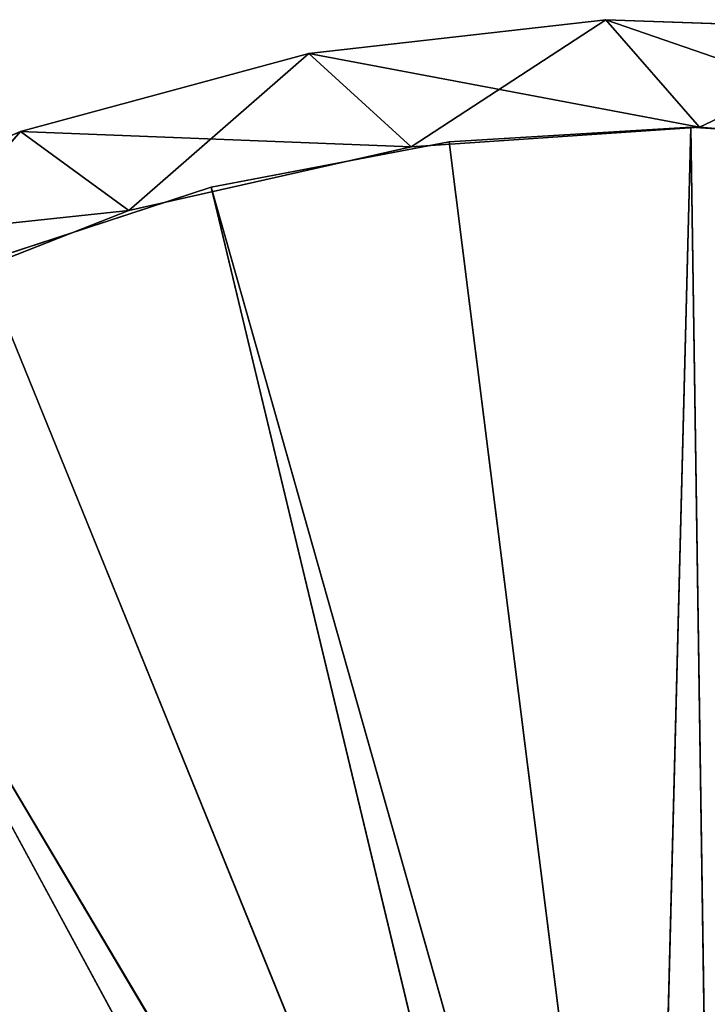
# Model space of a CAD drawing. Extents: x 396.9 to 451.9, y 0 to 55.
# Tile 247 of 256: x 415.2 to 424.7, y 41.4 to 55. Entities that reach past the tile are written whole.
import ezdxf

# ---------------------------------------------------------------- set-up
doc = ezdxf.new("R2010")
doc.units = 0
doc.header["$LTSCALE"] = 25.4
doc.layers.get('0').update_dxf_attribs({"color": 13, "linetype": 'CONTINUOUS'})

# ---------------------------------------------------------------- blocks, each defined once
blk = doc.blocks.new('LASER-490-8796-8797-8798_S')
at = {"color": 0}
for p, q in [((24.044, 13.747, 111.307), (34.585, 33.239, 111.307)), ((24.044, 13.747, 111.307), (34.585, 33.239, 111.307)), ((24.044, 13.747, 112.107), (34.585, 33.239, 112.107)), ((24.044, 13.747, 112.107), (34.585, 33.239, 112.107)), ((35.382, 32.832, 111.307), (24.044, 13.747, 111.307)), ((35.382, 32.832, 111.307), (24.044, 13.747, 111.307)), ((24.044, 13.747, 112.107), (35.382, 32.832, 112.107)), ((24.044, 13.747, 112.107), (35.382, 32.832, 112.107)), ((27.051, 12.312, 111.307), (35.382, 32.832, 111.307)), ((27.051, 12.312, 111.307), (35.382, 32.832, 111.307)), ((27.051, 12.312, 112.107), (35.382, 32.832, 112.107)), ((27.051, 12.312, 112.107), (35.382, 32.832, 112.107)), ((30.217, 11.274, 111.307), (35.382, 32.832, 111.307)), ((30.217, 11.274, 111.307), (35.382, 32.832, 111.307)), ((35.382, 32.832, 112.107), (30.217, 11.274, 112.107)), ((35.382, 32.832, 112.107), (30.217, 11.274, 112.107)), ((36.252, 32.621, 111.307), (30.217, 11.274, 111.307)), ((36.252, 32.621, 111.307), (30.217, 11.274, 111.307)), ((30.217, 11.274, 112.107), (36.252, 32.621, 112.107)), ((30.217, 11.274, 112.107), (36.252, 32.621, 112.107)), ((33.489, 10.649, 111.307), (36.252, 32.621, 111.307)), ((33.489, 10.649, 111.307), (36.252, 32.621, 111.307)), ((33.489, 10.649, 112.107), (36.252, 32.621, 112.107)), ((33.489, 10.649, 112.107), (36.252, 32.621, 112.107)), ((36.815, 10.447, 111.307), (36.252, 32.621, 111.307)), ((36.815, 10.447, 111.307), (36.252, 32.621, 111.307)), ((36.252, 32.621, 112.107), (36.815, 10.447, 112.107)), ((36.252, 32.621, 112.107), (36.815, 10.447, 112.107)), ((37.147, 32.615, 111.307), (36.815, 10.447, 111.307)), ((37.147, 32.615, 111.307), (36.815, 10.447, 111.307)), ((36.815, 10.447, 112.107), (37.147, 32.615, 112.107)), ((36.815, 10.447, 112.107), (37.147, 32.615, 112.107)), ((30.217, 11.274, 111.307), (27.051, 12.312, 111.307)), ((27.051, 12.312, 112.107), (30.217, 11.274, 112.107)), ((30.217, 11.274, 111.307), (27.051, 12.312, 111.307)), ((30.217, 11.274, 111.307), (27.051, 12.312, 112.107)), ((30.217, 11.274, 111.307), (27.051, 12.312, 112.107)), ((27.051, 12.312, 112.107), (30.217, 11.274, 112.107)), ((33.489, 10.649, 111.307), (30.217, 11.274, 111.307)), ((30.217, 11.274, 112.107), (33.489, 10.649, 112.107)), ((30.217, 11.274, 111.307), (30.217, 11.274, 112.107)), ((30.217, 11.274, 111.307), (30.217, 11.274, 112.107)), ((33.489, 10.649, 111.307), (30.217, 11.274, 111.307)), ((33.489, 10.649, 111.307), (30.217, 11.274, 112.107)), ((33.489, 10.649, 111.307), (30.217, 11.274, 112.107)), ((30.217, 11.274, 112.107), (33.489, 10.649, 112.107)), ((36.815, 10.447, 111.307), (33.489, 10.649, 111.307)), ((33.489, 10.649, 112.107), (36.815, 10.447, 112.107)), ((33.489, 10.649, 111.307), (33.489, 10.649, 112.107)), ((33.489, 10.649, 111.307), (33.489, 10.649, 112.107)), ((36.815, 10.447, 111.307), (33.489, 10.649, 111.307)), ((36.815, 10.447, 111.307), (33.489, 10.649, 112.107)), ((36.815, 10.447, 111.307), (33.489, 10.649, 112.107)), ((33.489, 10.649, 112.107), (36.815, 10.447, 112.107)), ((40.139, 10.672, 111.307), (36.815, 10.447, 111.307)), ((36.815, 10.447, 112.107), (40.139, 10.672, 112.107)), ((40.139, 10.672, 111.307), (36.815, 10.447, 111.307)), ((40.139, 10.672, 111.307), (36.815, 10.447, 112.107)), ((40.139, 10.672, 111.307), (36.815, 10.447, 112.107)), ((36.815, 10.447, 112.107), (40.139, 10.672, 112.107)), ((36.815, 10.447, 111.307), (36.815, 10.447, 112.107)), ((36.815, 10.447, 111.307), (36.815, 10.447, 112.107))]:
    blk.add_line(p, q, dxfattribs=at)
at = {"color": 7}
for p, q in [((29.082, 11.595, 38.107), (25.378, 13.052, 114.107)), ((25.378, 13.052, 114.107), (29.082, 11.595, 114.107)), ((29.082, 11.595, 38.107), (25.378, 13.052, 114.107)), ((29.082, 11.595, 38.107), (25.378, 13.052, 38.107)), ((25.378, 13.052, 114.107), (29.082, 11.595, 114.107)), ((27.593, 10.506, 38.107), (25.378, 13.052, 38.107)), ((29.082, 11.595, 38.107), (25.378, 13.052, 38.107)), ((27.593, 10.506, 38.107), (25.378, 13.052, 38.107)), ((23.829, 12.157, 114.107), (29.082, 11.595, 114.107)), ((23.829, 12.157, 114.107), (29.082, 11.595, 114.107)), ((23.829, 12.157, 114.107), (27.593, 10.506, 114.107)), ((27.593, 10.506, 38.107), (23.829, 12.157, 38.107)), ((23.829, 12.157, 114.107), (27.593, 10.506, 114.107)), ((23.829, 12.157, 114.107), (27.593, 10.506, 38.107)), ((23.829, 12.157, 114.107), (27.593, 10.506, 38.107)), ((27.593, 10.506, 38.107), (23.829, 12.157, 38.107)), ((27.593, 10.506, 114.107), (29.082, 11.595, 114.107)), ((27.593, 10.506, 114.107), (29.082, 11.595, 114.107)), ((27.593, 10.506, 38.107), (29.082, 11.595, 38.107)), ((27.593, 10.506, 38.107), (29.082, 11.595, 38.107)), ((32.965, 10.72, 38.107), (29.082, 11.595, 114.107)), ((29.082, 11.595, 114.107), (32.965, 10.72, 114.107)), ((32.965, 10.72, 38.107), (29.082, 11.595, 114.107)), ((32.965, 10.72, 38.107), (29.082, 11.595, 38.107)), ((29.082, 11.595, 38.107), (29.082, 11.595, 114.107)), ((29.082, 11.595, 38.107), (29.082, 11.595, 114.107)), ((29.082, 11.595, 114.107), (32.965, 10.72, 114.107)), ((31.561, 9.435, 38.107), (29.082, 11.595, 38.107)), ((32.965, 10.72, 38.107), (29.082, 11.595, 38.107)), ((31.561, 9.435, 38.107), (29.082, 11.595, 38.107)), ((27.593, 10.506, 114.107), (32.965, 10.72, 114.107)), ((27.593, 10.506, 114.107), (32.965, 10.72, 114.107)), ((31.561, 9.435, 114.107), (32.965, 10.72, 114.107)), ((31.561, 9.435, 114.107), (32.965, 10.72, 114.107)), ((31.561, 9.435, 38.107), (32.965, 10.72, 38.107)), ((31.561, 9.435, 38.107), (32.965, 10.72, 38.107)), ((36.936, 10.448, 38.107), (32.965, 10.72, 114.107)), ((32.965, 10.72, 114.107), (36.936, 10.448, 114.107)), ((36.936, 10.448, 38.107), (32.965, 10.72, 114.107)), ((36.936, 10.448, 38.107), (32.965, 10.72, 38.107)), ((32.965, 10.72, 38.107), (32.965, 10.72, 114.107)), ((32.965, 10.72, 38.107), (32.965, 10.72, 114.107)), ((32.965, 10.72, 114.107), (36.936, 10.448, 114.107)), ((35.645, 8.968, 38.107), (32.965, 10.72, 38.107)), ((36.936, 10.448, 38.107), (32.965, 10.72, 38.107)), ((35.645, 8.968, 38.107), (32.965, 10.72, 38.107)), ((35.645, 8.968, 114.107), (40.903, 10.785, 114.107)), ((35.645, 8.968, 114.107), (40.903, 10.785, 114.107)), ((40.903, 10.785, 38.107), (36.936, 10.448, 114.107)), ((36.936, 10.448, 114.107), (40.903, 10.785, 114.107)), ((40.903, 10.785, 38.107), (36.936, 10.448, 114.107)), ((40.903, 10.785, 38.107), (36.936, 10.448, 38.107)), ((36.936, 10.448, 114.107), (40.903, 10.785, 114.107)), ((40.903, 10.785, 38.107), (36.936, 10.448, 38.107)), ((27.593, 10.506, 114.107), (31.561, 9.435, 114.107)), ((31.561, 9.435, 38.107), (27.593, 10.506, 38.107)), ((27.593, 10.506, 114.107), (31.561, 9.435, 114.107)), ((27.593, 10.506, 114.107), (31.561, 9.435, 38.107)), ((27.593, 10.506, 114.107), (31.561, 9.435, 38.107)), ((27.593, 10.506, 114.107), (27.593, 10.506, 38.107)), ((31.561, 9.435, 38.107), (27.593, 10.506, 38.107)), ((27.593, 10.506, 114.107), (27.593, 10.506, 38.107)), ((31.561, 9.435, 114.107), (36.936, 10.448, 114.107)), ((31.561, 9.435, 114.107), (36.936, 10.448, 114.107)), ((35.645, 8.968, 114.107), (36.936, 10.448, 114.107)), ((35.645, 8.968, 114.107), (36.936, 10.448, 114.107)), ((35.645, 8.968, 38.107), (36.936, 10.448, 38.107)), ((35.645, 8.968, 38.107), (36.936, 10.448, 38.107)), ((36.936, 10.448, 38.107), (36.936, 10.448, 114.107)), ((36.936, 10.448, 38.107), (36.936, 10.448, 114.107)), ((39.752, 9.114, 38.107), (36.936, 10.448, 38.107)), ((39.752, 9.114, 38.107), (36.936, 10.448, 38.107)), ((31.561, 9.435, 114.107), (35.645, 8.968, 114.107)), ((35.645, 8.968, 38.107), (31.561, 9.435, 38.107)), ((31.561, 9.435, 114.107), (35.645, 8.968, 114.107)), ((31.561, 9.435, 114.107), (35.645, 8.968, 38.107)), ((31.561, 9.435, 114.107), (35.645, 8.968, 38.107)), ((31.561, 9.435, 114.107), (31.561, 9.435, 38.107)), ((35.645, 8.968, 38.107), (31.561, 9.435, 38.107)), ((31.561, 9.435, 114.107), (31.561, 9.435, 38.107)), ((35.645, 8.968, 114.107), (39.752, 9.114, 114.107)), ((39.752, 9.114, 38.107), (35.645, 8.968, 38.107)), ((35.645, 8.968, 114.107), (39.752, 9.114, 114.107)), ((35.645, 8.968, 114.107), (39.752, 9.114, 38.107)), ((35.645, 8.968, 114.107), (39.752, 9.114, 38.107)), ((39.752, 9.114, 38.107), (35.645, 8.968, 38.107)), ((35.645, 8.968, 114.107), (35.645, 8.968, 38.107)), ((35.645, 8.968, 114.107), (35.645, 8.968, 38.107))]:
    blk.add_line(p, q, dxfattribs=at)
at = {"color": 0}
mesh = blk.add_polyface(dxfattribs=at)
corners = [(33.372, 34.539, 111.307), (16.452, 20.164, 111.307), (14.537, 22.89, 111.307)]
mesh.append_faces([[corners[k] for k in face] for face in [(0, 1, 2)]], dxfattribs={"color": 0})
mesh = blk.add_polyface(dxfattribs=at)
corners = [(33.372, 34.539, 112.107), (14.537, 22.89, 112.107), (16.452, 20.164, 112.107)]
mesh.append_faces([[corners[k] for k in face] for face in [(0, 1, 2)]], dxfattribs={"color": 0})
mesh = blk.add_polyface(dxfattribs=at)
corners = [(33.903, 33.818, 111.307), (16.452, 20.164, 111.307), (33.372, 34.539, 111.307)]
mesh.append_faces([[corners[k] for k in face] for face in [(0, 1, 2)]], dxfattribs={"color": 0})
mesh = blk.add_polyface(dxfattribs=at)
corners = [(33.903, 33.818, 112.107), (33.372, 34.539, 112.107), (16.452, 20.164, 112.107)]
mesh.append_faces([[corners[k] for k in face] for face in [(0, 1, 2)]], dxfattribs={"color": 0})
mesh = blk.add_polyface(dxfattribs=at)
corners = [(33.903, 33.818, 111.307), (18.701, 17.706, 111.307), (16.452, 20.164, 111.307)]
mesh.append_faces([[corners[k] for k in face] for face in [(0, 1, 2)]], dxfattribs={"color": 0})
mesh = blk.add_polyface(dxfattribs=at)
corners = [(33.903, 33.818, 112.107), (16.452, 20.164, 112.107), (18.701, 17.706, 112.107)]
mesh.append_faces([[corners[k] for k in face] for face in [(0, 1, 2)]], dxfattribs={"color": 0})
mesh = blk.add_polyface(dxfattribs=at)
corners = [(33.903, 33.818, 111.307), (21.245, 15.555, 111.307), (18.701, 17.706, 111.307)]
mesh.append_faces([[corners[k] for k in face] for face in [(0, 1, 2)]], dxfattribs={"color": 0})
mesh = blk.add_polyface(dxfattribs=at)
corners = [(34.585, 33.239, 112.107), (33.903, 33.818, 112.107), (18.701, 17.706, 112.107)]
mesh.append_faces([[corners[k] for k in face] for face in [(0, 1, 2)]], dxfattribs={"color": 0})
mesh = blk.add_polyface(dxfattribs=at)
corners = [(34.585, 33.239, 111.307), (21.245, 15.555, 111.307), (33.903, 33.818, 111.307)]
mesh.append_faces([[corners[k] for k in face] for face in [(0, 1, 2)]], dxfattribs={"color": 0})
mesh = blk.add_polyface(dxfattribs=at)
corners = [(34.585, 33.239, 112.107), (18.701, 17.706, 112.107), (21.245, 15.555, 112.107)]
mesh.append_faces([[corners[k] for k in face] for face in [(0, 1, 2)]], dxfattribs={"color": 0})
mesh = blk.add_polyface(dxfattribs=at)
corners = [(34.585, 33.239, 111.307), (24.044, 13.747, 111.307), (21.245, 15.555, 111.307)]
mesh.append_faces([[corners[k] for k in face] for face in [(0, 1, 2)]], dxfattribs={"color": 0})
mesh = blk.add_polyface(dxfattribs=at)
corners = [(34.585, 33.239, 112.107), (21.245, 15.555, 112.107), (24.044, 13.747, 112.107)]
mesh.append_faces([[corners[k] for k in face] for face in [(0, 1, 2)]], dxfattribs={"color": 0})
mesh = blk.add_polyface(dxfattribs=at)
corners = [(35.382, 32.832, 111.307), (24.044, 13.747, 111.307), (34.585, 33.239, 111.307)]
mesh.append_faces([[corners[k] for k in face] for face in [(0, 1, 2)]], dxfattribs={"color": 0})
mesh = blk.add_polyface(dxfattribs=at)
corners = [(35.382, 32.832, 112.107), (34.585, 33.239, 112.107), (24.044, 13.747, 112.107)]
mesh.append_faces([[corners[k] for k in face] for face in [(0, 1, 2)]], dxfattribs={"color": 0})
mesh = blk.add_polyface(dxfattribs=at)
corners = [(35.382, 32.832, 111.307), (27.051, 12.312, 111.307), (24.044, 13.747, 111.307)]
mesh.append_faces([[corners[k] for k in face] for face in [(0, 1, 2)]], dxfattribs={"color": 0})
mesh = blk.add_polyface(dxfattribs=at)
corners = [(35.382, 32.832, 112.107), (24.044, 13.747, 112.107), (27.051, 12.312, 112.107)]
mesh.append_faces([[corners[k] for k in face] for face in [(0, 1, 2)]], dxfattribs={"color": 0})
mesh = blk.add_polyface(dxfattribs=at)
corners = [(35.382, 32.832, 111.307), (30.217, 11.274, 111.307), (27.051, 12.312, 111.307)]
mesh.append_faces([[corners[k] for k in face] for face in [(0, 1, 2)]], dxfattribs={"color": 0})
mesh = blk.add_polyface(dxfattribs=at)
corners = [(35.382, 32.832, 112.107), (27.051, 12.312, 112.107), (30.217, 11.274, 112.107)]
mesh.append_faces([[corners[k] for k in face] for face in [(0, 1, 2)]], dxfattribs={"color": 0})
mesh = blk.add_polyface(dxfattribs=at)
corners = [(36.252, 32.621, 111.307), (30.217, 11.274, 111.307), (35.382, 32.832, 111.307)]
mesh.append_faces([[corners[k] for k in face] for face in [(0, 1, 2)]], dxfattribs={"color": 0})
mesh = blk.add_polyface(dxfattribs=at)
corners = [(36.252, 32.621, 112.107), (35.382, 32.832, 112.107), (30.217, 11.274, 112.107)]
mesh.append_faces([[corners[k] for k in face] for face in [(0, 1, 2)]], dxfattribs={"color": 0})
mesh = blk.add_polyface(dxfattribs=at)
corners = [(36.252, 32.621, 111.307), (33.489, 10.649, 111.307), (30.217, 11.274, 111.307)]
mesh.append_faces([[corners[k] for k in face] for face in [(0, 1, 2)]], dxfattribs={"color": 0})
mesh = blk.add_polyface(dxfattribs=at)
corners = [(36.252, 32.621, 112.107), (30.217, 11.274, 112.107), (33.489, 10.649, 112.107)]
mesh.append_faces([[corners[k] for k in face] for face in [(0, 1, 2)]], dxfattribs={"color": 0})
mesh = blk.add_polyface(dxfattribs=at)
corners = [(36.815, 10.447, 111.307), (33.489, 10.649, 111.307), (36.252, 32.621, 111.307)]
mesh.append_faces([[corners[k] for k in face] for face in [(0, 1, 2)]], dxfattribs={"color": 0})
mesh = blk.add_polyface(dxfattribs=at)
corners = [(36.815, 10.447, 112.107), (36.252, 32.621, 112.107), (33.489, 10.649, 112.107)]
mesh.append_faces([[corners[k] for k in face] for face in [(0, 1, 2)]], dxfattribs={"color": 0})
mesh = blk.add_polyface(dxfattribs=at)
corners = [(37.147, 32.615, 111.307), (36.815, 10.447, 111.307), (36.252, 32.621, 111.307)]
mesh.append_faces([[corners[k] for k in face] for face in [(0, 1, 2)]], dxfattribs={"color": 0})
mesh = blk.add_polyface(dxfattribs=at)
corners = [(37.147, 32.615, 112.107), (36.252, 32.621, 112.107), (36.815, 10.447, 112.107)]
mesh.append_faces([[corners[k] for k in face] for face in [(0, 1, 2)]], dxfattribs={"color": 0})
mesh = blk.add_polyface(dxfattribs=at)
corners = [(40.139, 10.672, 111.307), (36.815, 10.447, 111.307), (37.147, 32.615, 111.307)]
mesh.append_faces([[corners[k] for k in face] for face in [(0, 1, 2)]], dxfattribs={"color": 0})
mesh = blk.add_polyface(dxfattribs=at)
corners = [(40.139, 10.672, 112.107), (37.147, 32.615, 112.107), (36.815, 10.447, 112.107)]
mesh.append_faces([[corners[k] for k in face] for face in [(0, 1, 2)]], dxfattribs={"color": 0})
at = {"color": 7}
mesh = blk.add_polyface(dxfattribs=at)
corners = [(29.082, 11.595, 114.107), (25.378, 13.052, 114.107), (23.829, 12.157, 114.107)]
mesh.append_faces([[corners[k] for k in face] for face in [(0, 1, 2)]], dxfattribs={"color": 7})
mesh = blk.add_polyface(dxfattribs=at)
corners = [(27.593, 10.506, 38.107), (23.829, 12.157, 38.107), (25.378, 13.052, 38.107)]
mesh.append_faces([[corners[k] for k in face] for face in [(0, 1, 2)]], dxfattribs={"color": 7})
mesh = blk.add_polyface(dxfattribs=at)
corners = [(29.082, 11.595, 114.107), (29.082, 11.595, 38.107), (25.378, 13.052, 114.107)]
mesh.append_faces([[corners[k] for k in face] for face in [(0, 1, 2)]], dxfattribs={"color": 7})
mesh = blk.add_polyface(dxfattribs=at)
corners = [(25.378, 13.052, 114.107), (29.082, 11.595, 38.107), (25.378, 13.052, 38.107)]
mesh.append_faces([[corners[k] for k in face] for face in [(0, 1, 2)]], dxfattribs={"color": 7})
mesh = blk.add_polyface(dxfattribs=at)
corners = [(29.082, 11.595, 38.107), (27.593, 10.506, 38.107), (25.378, 13.052, 38.107)]
mesh.append_faces([[corners[k] for k in face] for face in [(0, 1, 2)]], dxfattribs={"color": 7})
at = {"color": 0}
mesh = blk.add_polyface(dxfattribs=at)
corners = [(27.051, 12.312, 112.107), (27.051, 12.312, 111.307), (30.217, 11.274, 111.307)]
mesh.append_faces([[corners[k] for k in face] for face in [(0, 1, 2)]], dxfattribs={"color": 0})
mesh = blk.add_polyface(dxfattribs=at)
corners = [(27.051, 12.312, 112.107), (30.217, 11.274, 111.307), (30.217, 11.274, 112.107)]
mesh.append_faces([[corners[k] for k in face] for face in [(0, 1, 2)]], dxfattribs={"color": 0})
at = {"color": 7}
mesh = blk.add_polyface(dxfattribs=at)
corners = [(29.082, 11.595, 114.107), (23.829, 12.157, 114.107), (27.593, 10.506, 114.107)]
mesh.append_faces([[corners[k] for k in face] for face in [(0, 1, 2)]], dxfattribs={"color": 7})
mesh = blk.add_polyface(dxfattribs=at)
corners = [(23.829, 12.157, 114.107), (27.593, 10.506, 38.107), (27.593, 10.506, 114.107)]
mesh.append_faces([[corners[k] for k in face] for face in [(0, 1, 2)]], dxfattribs={"color": 7})
mesh = blk.add_polyface(dxfattribs=at)
corners = [(23.829, 12.157, 114.107), (23.829, 12.157, 38.107), (27.593, 10.506, 38.107)]
mesh.append_faces([[corners[k] for k in face] for face in [(0, 1, 2)]], dxfattribs={"color": 7})
mesh = blk.add_polyface(dxfattribs=at)
corners = [(32.965, 10.72, 114.107), (29.082, 11.595, 114.107), (27.593, 10.506, 114.107)]
mesh.append_faces([[corners[k] for k in face] for face in [(0, 1, 2)]], dxfattribs={"color": 7})
mesh = blk.add_polyface(dxfattribs=at)
corners = [(31.561, 9.435, 38.107), (27.593, 10.506, 38.107), (29.082, 11.595, 38.107)]
mesh.append_faces([[corners[k] for k in face] for face in [(0, 1, 2)]], dxfattribs={"color": 7})
mesh = blk.add_polyface(dxfattribs=at)
corners = [(32.965, 10.72, 114.107), (32.965, 10.72, 38.107), (29.082, 11.595, 114.107)]
mesh.append_faces([[corners[k] for k in face] for face in [(0, 1, 2)]], dxfattribs={"color": 7})
mesh = blk.add_polyface(dxfattribs=at)
corners = [(29.082, 11.595, 114.107), (32.965, 10.72, 38.107), (29.082, 11.595, 38.107)]
mesh.append_faces([[corners[k] for k in face] for face in [(0, 1, 2)]], dxfattribs={"color": 7})
mesh = blk.add_polyface(dxfattribs=at)
corners = [(32.965, 10.72, 38.107), (31.561, 9.435, 38.107), (29.082, 11.595, 38.107)]
mesh.append_faces([[corners[k] for k in face] for face in [(0, 1, 2)]], dxfattribs={"color": 7})
at = {"color": 0}
mesh = blk.add_polyface(dxfattribs=at)
corners = [(30.217, 11.274, 112.107), (30.217, 11.274, 111.307), (33.489, 10.649, 111.307)]
mesh.append_faces([[corners[k] for k in face] for face in [(0, 1, 2)]], dxfattribs={"color": 0})
mesh = blk.add_polyface(dxfattribs=at)
corners = [(30.217, 11.274, 112.107), (33.489, 10.649, 111.307), (33.489, 10.649, 112.107)]
mesh.append_faces([[corners[k] for k in face] for face in [(0, 1, 2)]], dxfattribs={"color": 0})
at = {"color": 7}
mesh = blk.add_polyface(dxfattribs=at)
corners = [(32.965, 10.72, 114.107), (27.593, 10.506, 114.107), (31.561, 9.435, 114.107)]
mesh.append_faces([[corners[k] for k in face] for face in [(0, 1, 2)]], dxfattribs={"color": 7})
mesh = blk.add_polyface(dxfattribs=at)
corners = [(36.936, 10.448, 114.107), (32.965, 10.72, 114.107), (31.561, 9.435, 114.107)]
mesh.append_faces([[corners[k] for k in face] for face in [(0, 1, 2)]], dxfattribs={"color": 7})
mesh = blk.add_polyface(dxfattribs=at)
corners = [(35.645, 8.968, 38.107), (31.561, 9.435, 38.107), (32.965, 10.72, 38.107)]
mesh.append_faces([[corners[k] for k in face] for face in [(0, 1, 2)]], dxfattribs={"color": 7})
mesh = blk.add_polyface(dxfattribs=at)
corners = [(36.936, 10.448, 114.107), (36.936, 10.448, 38.107), (32.965, 10.72, 114.107)]
mesh.append_faces([[corners[k] for k in face] for face in [(0, 1, 2)]], dxfattribs={"color": 7})
mesh = blk.add_polyface(dxfattribs=at)
corners = [(32.965, 10.72, 114.107), (36.936, 10.448, 38.107), (32.965, 10.72, 38.107)]
mesh.append_faces([[corners[k] for k in face] for face in [(0, 1, 2)]], dxfattribs={"color": 7})
mesh = blk.add_polyface(dxfattribs=at)
corners = [(36.936, 10.448, 38.107), (35.645, 8.968, 38.107), (32.965, 10.72, 38.107)]
mesh.append_faces([[corners[k] for k in face] for face in [(0, 1, 2)]], dxfattribs={"color": 7})
mesh = blk.add_polyface(dxfattribs=at)
corners = [(40.903, 10.785, 114.107), (36.936, 10.448, 114.107), (35.645, 8.968, 114.107)]
mesh.append_faces([[corners[k] for k in face] for face in [(0, 1, 2)]], dxfattribs={"color": 7})
mesh = blk.add_polyface(dxfattribs=at)
corners = [(40.903, 10.785, 114.107), (35.645, 8.968, 114.107), (39.752, 9.114, 114.107)]
mesh.append_faces([[corners[k] for k in face] for face in [(0, 1, 2)]], dxfattribs={"color": 7})
mesh = blk.add_polyface(dxfattribs=at)
corners = [(40.903, 10.785, 114.107), (40.903, 10.785, 38.107), (36.936, 10.448, 114.107)]
mesh.append_faces([[corners[k] for k in face] for face in [(0, 1, 2)]], dxfattribs={"color": 7})
mesh = blk.add_polyface(dxfattribs=at)
corners = [(36.936, 10.448, 114.107), (40.903, 10.785, 38.107), (36.936, 10.448, 38.107)]
mesh.append_faces([[corners[k] for k in face] for face in [(0, 1, 2)]], dxfattribs={"color": 7})
mesh = blk.add_polyface(dxfattribs=at)
corners = [(40.903, 10.785, 38.107), (39.752, 9.114, 38.107), (36.936, 10.448, 38.107)]
mesh.append_faces([[corners[k] for k in face] for face in [(0, 1, 2)]], dxfattribs={"color": 7})
at = {"color": 0}
mesh = blk.add_polyface(dxfattribs=at)
corners = [(33.489, 10.649, 112.107), (33.489, 10.649, 111.307), (36.815, 10.447, 111.307)]
mesh.append_faces([[corners[k] for k in face] for face in [(0, 1, 2)]], dxfattribs={"color": 0})
mesh = blk.add_polyface(dxfattribs=at)
corners = [(33.489, 10.649, 112.107), (36.815, 10.447, 111.307), (36.815, 10.447, 112.107)]
mesh.append_faces([[corners[k] for k in face] for face in [(0, 1, 2)]], dxfattribs={"color": 0})
mesh = blk.add_polyface(dxfattribs=at)
corners = [(36.815, 10.447, 112.107), (36.815, 10.447, 111.307), (40.139, 10.672, 111.307)]
mesh.append_faces([[corners[k] for k in face] for face in [(0, 1, 2)]], dxfattribs={"color": 0})
mesh = blk.add_polyface(dxfattribs=at)
corners = [(36.815, 10.447, 112.107), (40.139, 10.672, 111.307), (40.139, 10.672, 112.107)]
mesh.append_faces([[corners[k] for k in face] for face in [(0, 1, 2)]], dxfattribs={"color": 0})
at = {"color": 7}
mesh = blk.add_polyface(dxfattribs=at)
corners = [(27.593, 10.506, 114.107), (31.561, 9.435, 38.107), (31.561, 9.435, 114.107)]
mesh.append_faces([[corners[k] for k in face] for face in [(0, 1, 2)]], dxfattribs={"color": 7})
mesh = blk.add_polyface(dxfattribs=at)
corners = [(27.593, 10.506, 114.107), (27.593, 10.506, 38.107), (31.561, 9.435, 38.107)]
mesh.append_faces([[corners[k] for k in face] for face in [(0, 1, 2)]], dxfattribs={"color": 7})
mesh = blk.add_polyface(dxfattribs=at)
corners = [(36.936, 10.448, 114.107), (31.561, 9.435, 114.107), (35.645, 8.968, 114.107)]
mesh.append_faces([[corners[k] for k in face] for face in [(0, 1, 2)]], dxfattribs={"color": 7})
mesh = blk.add_polyface(dxfattribs=at)
corners = [(39.752, 9.114, 38.107), (35.645, 8.968, 38.107), (36.936, 10.448, 38.107)]
mesh.append_faces([[corners[k] for k in face] for face in [(0, 1, 2)]], dxfattribs={"color": 7})
mesh = blk.add_polyface(dxfattribs=at)
corners = [(31.561, 9.435, 114.107), (35.645, 8.968, 38.107), (35.645, 8.968, 114.107)]
mesh.append_faces([[corners[k] for k in face] for face in [(0, 1, 2)]], dxfattribs={"color": 7})
mesh = blk.add_polyface(dxfattribs=at)
corners = [(31.561, 9.435, 114.107), (31.561, 9.435, 38.107), (35.645, 8.968, 38.107)]
mesh.append_faces([[corners[k] for k in face] for face in [(0, 1, 2)]], dxfattribs={"color": 7})
mesh = blk.add_polyface(dxfattribs=at)
corners = [(35.645, 8.968, 114.107), (39.752, 9.114, 38.107), (39.752, 9.114, 114.107)]
mesh.append_faces([[corners[k] for k in face] for face in [(0, 1, 2)]], dxfattribs={"color": 7})
mesh = blk.add_polyface(dxfattribs=at)
corners = [(35.645, 8.968, 114.107), (35.645, 8.968, 38.107), (39.752, 9.114, 38.107)]
mesh.append_faces([[corners[k] for k in face] for face in [(0, 1, 2)]], dxfattribs={"color": 7})

msp = doc.modelspace()

# ---------------------------------------------------------------- block references
at = {"color": 0, "extrusion": (0, -4.996e-16, -1), "rotation": 180}
msp.add_blockref('LASER-490-8796-8797-8798_S', (-387.65, 63.926, -2307.063), dxfattribs=at)

doc.saveas('drawing.dxf')
